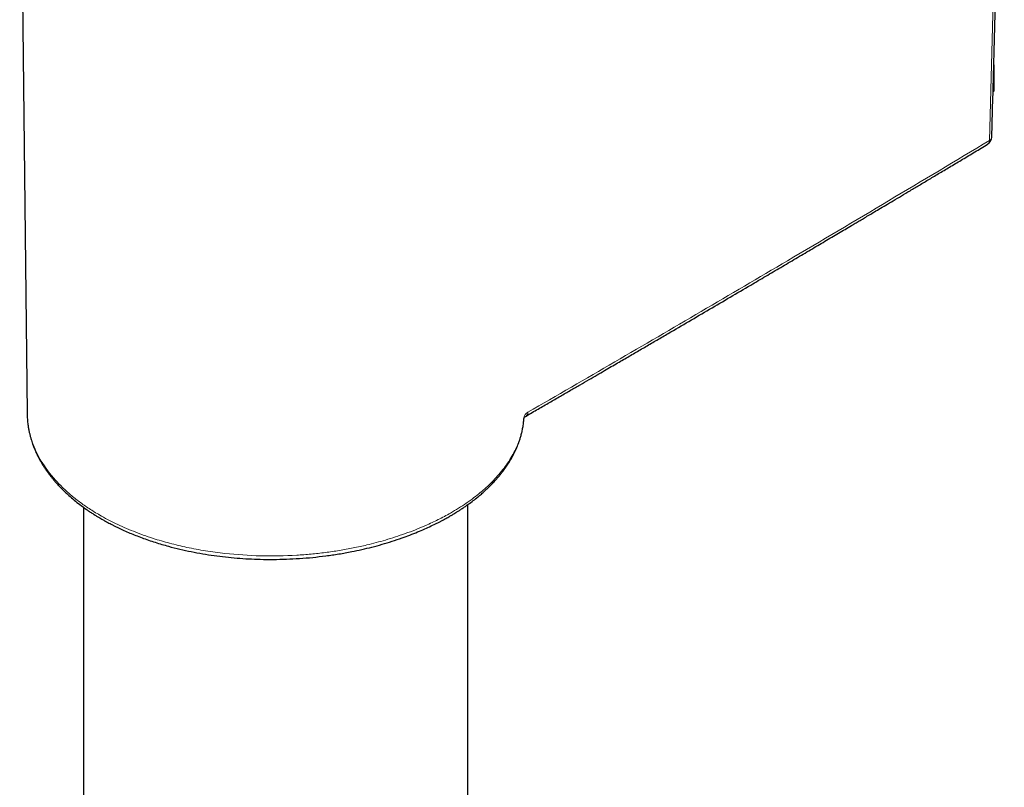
# Model space of a CAD drawing. Header units: millimetres. Extents: x 8 to 830, y 12 to 2106.
# Tile 87 of 256: x 748 to 806, y 866 to 911. Entities that reach past the tile are written whole.
import ezdxf

# ---------------------------------------------------------------- set-up
doc = ezdxf.new("R2010")
doc.units = ezdxf.units.MM

msp = doc.modelspace()

# ---------------------------------------------------------------- linework, layer by layer
at = {"color": 7, "linetype": 'Continuous', "lineweight": 30}
for p, q in [((748.123, 928.229), (748.553, 888.009)), ((805.192, 908.4), (805.192, 906.859)), ((805.192, 906.859), (805.15, 906.849)), ((805.151, 906.869), (805.192, 906.859)), ((748.56, 888.009), (748.563, 887.95)), ((774.369, 555.058), (774.369, 882.645)), ((751.869, 882.491), (751.869, 693.648))]:
    msp.add_line(p, q, dxfattribs=at)
at = {"color": 8, "linetype": 'Continuous', "lineweight": 0, "flags": 128}
for points in [[(804.935, 903.972), (805.059, 908.41), (805.173, 912.853), (805.275, 917.303), (805.368, 921.759), (805.449, 926.222), (805.52, 930.691), (805.58, 935.166), (805.63, 939.647), (805.669, 944.134)], [(777.678, 887.78), (777.67, 887.71), (777.668, 887.7)]]:
    msp.add_lwpolyline(points, dxfattribs=at)
at = {"color": 7, "linetype": 'Continuous', "lineweight": 30}
msp.add_arc((804.575, 904.183), 0.5, 300.95518, 358.33035, dxfattribs=at)
at = {"color": 8, "linetype": 'Continuous', "lineweight": 0}
for centre, radius, start, end in [((804.687, 903.956), 0.249, 305.71359, 3.80938), ((804.835, 904.192), 0.241, 294.58239, 354.39569), ((777.657, 888.039), 0.241, 304.91999, 4.91433)]:
    msp.add_arc(centre, radius, start, end, dxfattribs=at)
at = {"color": 7, "linetype": 'Continuous', "lineweight": 30}
for points, knots in [([(805.075, 904.168), (805.095, 904.857), (805.152, 906.854), (805.241, 910.165), (805.339, 914.1), (805.428, 918.041), (805.509, 921.986), (805.582, 925.936), (805.646, 929.892), (805.702, 933.852), (805.75, 937.817), (805.785, 941.31), (805.802, 943.483), (805.809, 944.33)], [0, 0, 0, 0, 0.051772, 0.150137, 0.248502, 0.346867, 0.445232, 0.543597, 0.641962, 0.740327, 0.838692, 0.937057, 1, 1, 1, 1]), ([(777.794, 887.841), (778.028, 887.977), (778.486, 888.241), (779.154, 888.627), (779.787, 888.994), (780.384, 889.34), (780.946, 889.666), (781.464, 889.966), (781.939, 890.242), (782.372, 890.493), (782.774, 890.727), (783.144, 890.942), (783.495, 891.146), (783.829, 891.341), (784.157, 891.532), (784.48, 891.72), (784.805, 891.91), (785.132, 892.1), (785.461, 892.292), (785.791, 892.485), (786.414, 892.849), (787.329, 893.384), (788.538, 894.092), (789.748, 894.802), (790.847, 895.448), (791.836, 896.03), (792.714, 896.547), (793.589, 897.064), (794.45, 897.572), (795.285, 898.066), (796.084, 898.539), (796.676, 898.89), (797.078, 899.128), (797.31, 899.266), (797.563, 899.416), (797.839, 899.58), (798.138, 899.758), (798.482, 899.962), (798.874, 900.195), (799.316, 900.458), (799.79, 900.74), (800.3, 901.044), (800.846, 901.37), (801.429, 901.718), (802.046, 902.086), (802.696, 902.474), (803.378, 902.883), (804.094, 903.311), (804.583, 903.604), (804.832, 903.754)], [0, 0, 0, 0, 0.02578, 0.050272, 0.073476, 0.095392, 0.11602, 0.135359, 0.152414, 0.168324, 0.183089, 0.196709, 0.209184, 0.221755, 0.233567, 0.245449, 0.257406, 0.269436, 0.281539, 0.293717, 0.305968, 0.350313, 0.395, 0.439687, 0.484375, 0.516875, 0.549374, 0.581874, 0.614105, 0.645091, 0.674743, 0.70306, 0.710988, 0.719516, 0.72891, 0.739169, 0.750292, 0.762281, 0.777521, 0.793962, 0.811605, 0.83045, 0.850918, 0.872637, 0.895607, 0.919829, 0.945301, 0.972025, 1, 1, 1, 1]), ([(748.559, 887.989), (748.559, 887.949), (748.561, 887.861), (748.569, 887.723), (748.581, 887.564), (748.6, 887.384), (748.628, 887.185), (748.664, 886.984), (748.707, 886.787), (748.753, 886.605), (748.803, 886.431), (748.855, 886.271), (748.907, 886.125), (748.962, 885.983), (749.018, 885.847), (749.074, 885.72), (749.125, 885.613), (749.174, 885.513), (749.227, 885.409), (749.294, 885.284), (749.374, 885.142), (749.468, 884.986), (749.575, 884.819), (749.68, 884.664), (749.784, 884.519), (749.882, 884.388), (749.983, 884.258), (750.078, 884.142), (750.153, 884.053), (750.206, 883.992), (750.241, 883.952), (750.271, 883.918), (750.303, 883.882), (750.355, 883.825), (750.433, 883.74), (750.544, 883.624), (750.68, 883.488), (750.835, 883.339), (751.044, 883.146), (751.313, 882.915), (751.652, 882.646), (751.955, 882.425), (752.21, 882.25), (752.399, 882.126), (752.578, 882.013), (752.738, 881.915), (752.878, 881.833), (752.995, 881.766), (753.087, 881.714), (753.165, 881.671), (753.249, 881.625), (753.356, 881.568), (753.485, 881.5), (753.672, 881.405), (753.919, 881.284), (754.236, 881.137), (754.572, 880.991), (754.926, 880.847), (755.291, 880.707), (755.672, 880.572), (756.059, 880.444), (756.448, 880.325), (756.928, 880.188), (757.502, 880.042), (758.171, 879.895), (758.84, 879.77), (759.509, 879.666), (760.181, 879.582), (760.855, 879.518), (761.532, 879.473), (762.241, 879.446), (762.98, 879.439), (763.751, 879.456), (764.521, 879.496), (765.291, 879.56), (766.06, 879.648), (766.823, 879.76), (767.527, 879.886), (768.173, 880.022), (768.765, 880.165), (769.357, 880.325), (769.947, 880.504), (770.491, 880.687), (770.988, 880.871), (771.43, 881.047), (771.845, 881.225), (772.223, 881.399), (772.513, 881.541), (772.728, 881.65), (772.877, 881.728), (773.017, 881.803), (773.143, 881.873), (773.251, 881.934), (773.336, 881.983), (773.407, 882.024), (773.479, 882.067), (773.568, 882.119), (773.68, 882.188), (773.815, 882.272), (773.972, 882.373), (774.146, 882.488), (774.371, 882.644), (774.625, 882.829), (774.889, 883.034), (775.116, 883.223), (775.309, 883.392), (775.474, 883.543), (775.615, 883.679), (775.73, 883.794), (775.827, 883.894), (775.919, 883.991), (776.022, 884.105), (776.137, 884.236), (776.258, 884.381), (776.37, 884.523), (776.471, 884.656), (776.561, 884.779), (776.648, 884.904), (776.731, 885.029), (776.808, 885.151), (776.879, 885.267), (776.939, 885.371), (776.989, 885.461), (777.026, 885.531), (777.06, 885.594), (777.097, 885.667), (777.144, 885.762), (777.197, 885.876), (777.254, 886.006), (777.314, 886.152), (777.377, 886.318), (777.439, 886.503), (777.5, 886.706), (777.556, 886.928), (777.605, 887.168), (777.645, 887.428), (777.66, 887.607), (777.668, 887.7)], [0, 0, 0, 0, 0.003712, 0.008273, 0.013685, 0.019951, 0.027071, 0.035043, 0.041905, 0.048918, 0.055434, 0.061444, 0.066949, 0.071952, 0.077597, 0.08243, 0.086453, 0.089906, 0.093848, 0.098405, 0.104251, 0.110272, 0.116586, 0.123671, 0.128626, 0.133915, 0.139494, 0.144384, 0.148196, 0.150436, 0.15201, 0.153203, 0.15468, 0.156469, 0.160438, 0.165402, 0.171358, 0.178047, 0.184956, 0.196932, 0.209482, 0.222606, 0.228993, 0.235485, 0.241434, 0.246546, 0.250823, 0.254661, 0.257422, 0.259359, 0.26179, 0.26507, 0.269059, 0.273371, 0.281646, 0.29066, 0.300409, 0.309734, 0.319642, 0.329719, 0.339682, 0.349533, 0.359273, 0.375624, 0.391662, 0.407393, 0.422863, 0.438253, 0.453577, 0.468823, 0.483992, 0.50123, 0.518395, 0.535636, 0.552968, 0.570389, 0.587895, 0.605487, 0.619458, 0.633672, 0.648159, 0.66292, 0.677955, 0.689959, 0.702088, 0.713627, 0.724317, 0.734153, 0.738832, 0.743289, 0.747525, 0.751501, 0.754858, 0.757505, 0.759503, 0.761525, 0.764332, 0.767925, 0.772302, 0.777463, 0.783409, 0.789851, 0.800633, 0.810393, 0.819132, 0.826855, 0.833574, 0.839575, 0.844972, 0.848617, 0.8527, 0.857546, 0.863157, 0.869418, 0.875779, 0.880797, 0.885832, 0.890884, 0.895954, 0.900975, 0.905469, 0.909821, 0.913367, 0.916109, 0.918073, 0.920927, 0.924697, 0.929385, 0.934365, 0.940083, 0.946538, 0.953732, 0.961665, 0.970177, 0.979402, 0.989343, 1, 1, 1, 1]), ([(777.667, 887.728), (777.672, 887.738), (777.683, 887.758), (777.725, 887.798), (777.771, 887.827), (777.794, 887.841)], [0, 0, 0, 0, 0.3505359, 0.6893479, 1, 1, 1, 1])]:
    msp.add_open_spline(points, degree=3, knots=knots, dxfattribs=at)
at = {"color": 8, "linetype": 'Continuous', "lineweight": 0}
for points, knots in [([(777.897, 888.06), (779.594, 889.042), (782.989, 891.006), (788.057, 893.965), (793.408, 897.11), (799.038, 900.444), (802.97, 902.796), (804.935, 903.972)], [0, 0, 0, 0, 0.18667, 0.373335, 0.559999, 0.779997, 1, 1, 1, 1]), ([(748.563, 887.95), (748.565, 887.818), (748.572, 887.478), (748.669, 886.932), (748.895, 886.138), (749.355, 885.171), (750.01, 884.293), (750.628, 883.651), (751.096, 883.227), (751.615, 882.814), (752.186, 882.414), (752.885, 881.984), (753.741, 881.531), (754.788, 881.071), (755.853, 880.69), (756.908, 880.383), (757.928, 880.14), (759.012, 879.938), (760.446, 879.745), (762.238, 879.625), (763.935, 879.654), (765.196, 879.751), (766.03, 879.843), (766.854, 879.963), (767.666, 880.111), (768.57, 880.31), (769.595, 880.581), (770.756, 880.957), (771.782, 881.364), (772.659, 881.775), (773.297, 882.117), (773.841, 882.442), (774.299, 882.742), (774.853, 883.14), (775.486, 883.664), (776.154, 884.338), (776.742, 885.091), (777.218, 885.922), (777.564, 886.827), (777.639, 887.457), (777.678, 887.78)], [0, 0, 0, 0, 0.015023, 0.038481, 0.06194, 0.105803, 0.15164, 0.170542, 0.18976, 0.209295, 0.229146, 0.249315, 0.277207, 0.306448, 0.337039, 0.360873, 0.385465, 0.410818, 0.43693, 0.483831, 0.530731, 0.549506, 0.568281, 0.587055, 0.60583, 0.624605, 0.651011, 0.68037, 0.712682, 0.733493, 0.755367, 0.770475, 0.785645, 0.801536, 0.829615, 0.859695, 0.891773, 0.92585, 0.961926, 1, 1, 1, 1]), ([(777.678, 887.78), (777.682, 887.806), (777.691, 887.857), (777.736, 887.931), (777.803, 888), (777.866, 888.04), (777.897, 888.06)], [0, 0, 0, 0, 0.250625, 0.500184, 0.749645, 1, 1, 1, 1])]:
    msp.add_open_spline(points, degree=3, knots=knots, dxfattribs=at)

doc.saveas('drawing.dxf')
